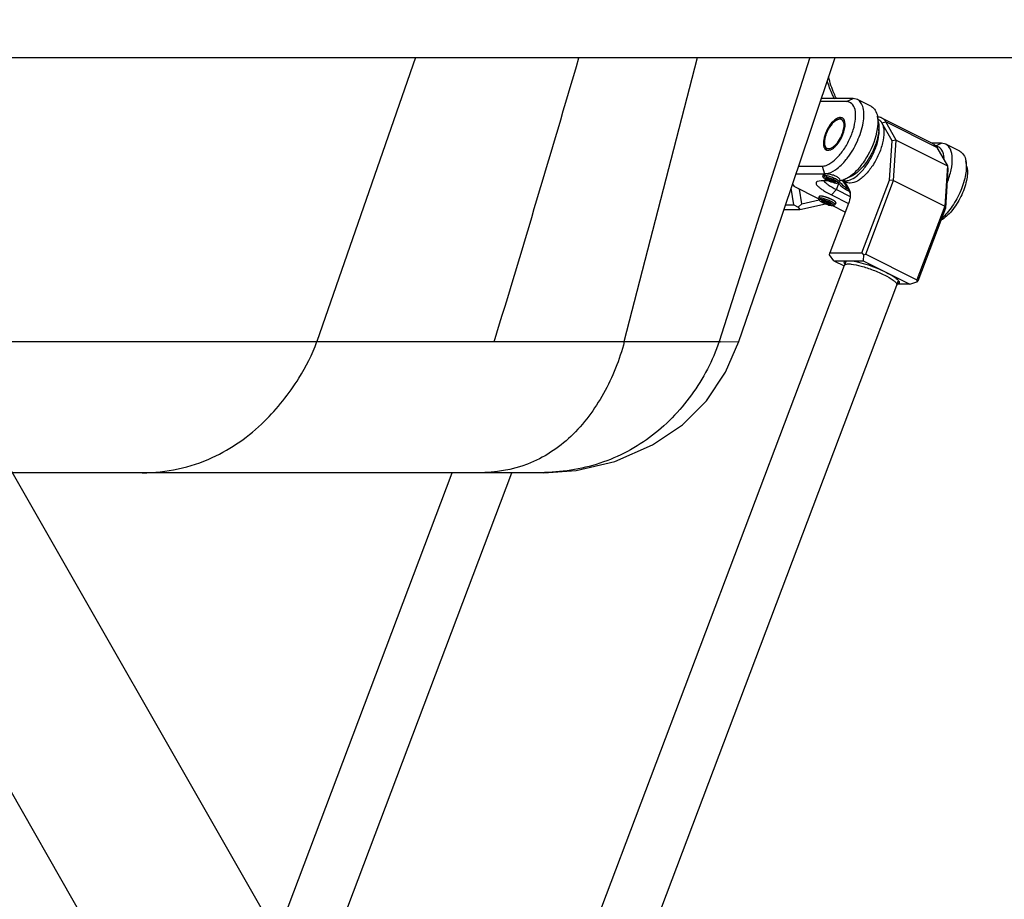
# Model space of a CAD drawing. Header units: millimetres. Extents: x 0 to 2550, y 0 to 1188.
# Tile 22 of 221: x 140 to 157, y 316 to 331. Entities that reach past the tile are written whole.
import ezdxf

# ---------------------------------------------------------------- set-up
doc = ezdxf.new("R2010")
doc.units = ezdxf.units.MM
doc.header["$LTSCALE"] = 46.255
for name, color, linetype in [('2ND_ARM_V2_PITCH_ABL388', 7, 'CONTINUOUS'), ('A2200203_ABL445', 7, 'CONTINUOUS'), ('A2300202#AF1_ABL375', 7, 'CONTINUOUS'), ('A2300202#AF4_ABL436', 7, 'CONTINUOUS'), ('DR1SM11A1001_ABL352', 7, 'CONTINUOUS'), ('DR1SM11P1003_PBL353', 7, 'CONTINUOUS'), ('FWSRM-D10-V4-E2-T2_5_PBL836', 7, 'CONTINUOUS'), ('M2000901_PBL452', 7, 'CONTINUOUS'), ('M2200202_PBL446', 7, 'CONTINUOUS'), ('M2300101_PBL390', 7, 'CONTINUOUS'), ('M2300202_PBL376', 7, 'CONTINUOUS'), ('M2300301_PBL459', 7, 'CONTINUOUS'), ('M2300301_PBL472', 7, 'CONTINUOUS'), ('M2300602_PBL389', 7, 'CONTINUOUS'), ('SSHH-ST-M3-5_203_PBL391', 7, 'CONTINUOUS'), ('SSHH-ST-M3-5_203_PBL392', 7, 'CONTINUOUS'), ('WFM_0608_06_2_PBL485', 7, 'CONTINUOUS'), ('WFM_0608_06_2_PBL486', 7, 'CONTINUOUS'), ('왼쪽_14_VBL344', 7, 'CONTINUOUS')]:
    doc.layers.add(name, color=color, linetype=linetype)

# ---------------------------------------------------------------- blocks, each defined once
blk = doc.blocks.new('DR1SM11P1003_PBL353', base_point=(133.801, 297.481))
at = {"layer": 'DR1SM11P1003_PBL353', "color": 7}
for p, q in [((172.157, 267.758), (135.775, 331.426)), ((136.145, 330.779), (158.687, 330.779)), ((133.801, 329.398), (172.621, 261.464))]:
    blk.add_line(p, q, dxfattribs=at)
blk = doc.blocks.new('DR1SM11A1001_ABL352', base_point=(133.801, 297.981))
at = {"layer": 'DR1SM11P1003_PBL353'}
blk.add_blockref('DR1SM11P1003_PBL353', (133.801, 297.481), dxfattribs=at)
blk = doc.blocks.new('M2300202_PBL376', base_point=(155.131, 328.34))
at = {"layer": 'M2300202_PBL376', "color": 7}
for p, q in [((154.961, 329.72), (154.961, 329.72)), ((154.961, 329.72), (154.961, 329.72)), ((155.888, 329.309), (155.015, 329.749)), ((155.258, 329.371), (155.08, 329.685)), ((155.187, 329.358), (155.013, 329.665)), ((155.145, 328.691), (155.187, 329.358)), ((155.258, 329.371), (155.187, 329.358)), ((155.214, 328.684), (155.258, 329.371)), ((155.258, 329.371), (156.131, 328.931)), ((155.953, 329.245), (156.131, 328.931)), ((156.131, 328.931), (156.087, 328.244)), ((156.139, 328.878), (156.097, 328.211)), ((156.131, 328.931), (156.139, 328.878)), ((154.376, 328.671), (154.458, 328.527)), ((154.674, 327.447), (155.145, 328.691)), ((154.739, 327.427), (155.214, 328.684)), ((155.214, 328.684), (155.145, 328.691)), ((155.214, 328.684), (156.087, 328.244)), ((154.365, 328.653), (154.47, 328.468)), ((154.458, 328.527), (154.472, 328.487)), ((154.443, 328.289), (154.124, 327.447)), ((156.087, 328.244), (155.612, 326.987)), ((156.097, 328.211), (155.627, 326.967)), ((156.087, 328.244), (156.097, 328.211)), ((154.123, 327.414), (154.124, 327.447)), ((154.194, 327.316), (154.123, 327.414)), ((154.124, 327.447), (154.674, 327.447)), ((154.674, 327.447), (154.698, 327.414)), ((154.698, 327.414), (154.694, 327.315)), ((154.698, 327.414), (154.739, 327.427)), ((154.739, 327.427), (155.612, 326.987)), ((154.194, 327.316), (154.694, 327.315)), ((154.194, 327.316), (154.372, 327.226)), ((154.39, 327.308), (154.396, 327.31)), ((154.396, 327.31), (154.402, 327.312)), ((154.402, 327.312), (154.412, 327.313)), ((154.694, 327.315), (155.488, 326.915)), ((155.488, 326.915), (155.273, 326.915)), ((155.293, 326.981), (155.298, 326.975)), ((155.488, 326.915), (155.611, 326.954)), ((155.612, 326.987), (155.611, 326.954)), ((155.611, 326.954), (155.627, 326.967))]:
    blk.add_line(p, q, dxfattribs=at)
at = {"layer": 'M2300202_PBL376', "color": 2}
for p, q in [((155.013, 329.665), (155.08, 329.685)), ((155.953, 329.245), (155.08, 329.685)), ((154.359, 328.68), (154.365, 328.653)), ((154.458, 328.527), (154.47, 328.468))]:
    blk.add_line(p, q, dxfattribs=at)
at = {"layer": 'M2300202_PBL376', "color": 7}
for centre, radius, start, end in [((154.896, 329.612), 0.126, 59.0529, 63.0302), ((154.851, 329.573), 0.186, 29.5235, 30.9656), ((154.599, 328.78), 0.266, 199.6919, 202.2698), ((154.474, 327.324), 0.112, 216.3466, 217.5655), ((154.422, 327.293), 0.0257, 132.2021, 135.3035), ((155.21, 326.909), 0.11, 36.339, 36.8548), ((155.272, 326.971), 0.0258, 2.3315, 7.9213)]:
    blk.add_arc(centre, radius, start, end, dxfattribs=at)
for points, knots in [([(155.015, 329.749), (154.998, 329.758), (154.973, 329.764), (154.947, 329.765), (154.94, 329.764)], [0, 0, 0, 0, 0.737424, 1, 1, 1, 1]), ([(155.01, 329.669), (155.007, 329.674), (154.994, 329.694), (154.976, 329.711), (154.961, 329.72)], [0, 0, 0, 0, 0.264103, 1, 1, 1, 1]), ([(155.08, 329.685), (155.076, 329.692), (155.059, 329.718), (155.035, 329.739), (155.015, 329.749)], [0, 0, 0, 0, 0.266777, 1, 1, 1, 1]), ([(155.888, 329.309), (155.895, 329.306), (155.921, 329.29), (155.942, 329.265), (155.953, 329.245)], [0, 0, 0, 0, 0.239846, 1, 1, 1, 1]), ([(154.475, 328.46), (154.475, 328.447), (154.474, 328.389), (154.459, 328.332), (154.443, 328.289)], [0, 0, 0, 0, 0.219558, 1, 1, 1, 1]), ([(154.384, 327.257), (154.377, 327.266), (154.364, 327.287), (154.382, 327.304), (154.39, 327.308)], [0, 0, 0, 0, 0.549501, 1, 1, 1, 1]), ([(154.444, 327.315), (154.486, 327.315), (154.586, 327.3), (154.805, 327.241), (154.977, 327.173), (155.091, 327.115)], [0, 0, 0, 0, 0.186328, 0.440036, 1, 1, 1, 1]), ([(155.091, 327.115), (155.134, 327.094), (155.205, 327.054), (155.271, 327.006), (155.293, 326.981)], [0, 0, 0, 0, 0.596965, 1, 1, 1, 1]), ([(155.306, 326.961), (155.31, 326.953), (155.312, 326.929), (155.288, 326.921), (155.278, 326.919)], [0, 0, 0, 0, 0.452015, 1, 1, 1, 1]), ([(155.298, 326.972), (155.298, 326.971), (155.298, 326.968), (155.297, 326.965), (155.297, 326.964)], [0, 0, 0, 0, 0.510175, 1, 1, 1, 1])]:
    blk.add_open_spline(points, degree=3, knots=knots, dxfattribs=at)
for points in [[(154.352, 328.679), (154.356, 328.67), (154.36, 328.661), (154.365, 328.653)], [(154.47, 328.468), (154.471, 328.465), (154.473, 328.462), (154.474, 328.46)], [(154.472, 328.487), (154.473, 328.478), (154.474, 328.469), (154.475, 328.46)], [(154.398, 327.292), (154.397, 327.296), (154.397, 327.3), (154.399, 327.304)], [(154.399, 327.304), (154.4, 327.306), (154.402, 327.309), (154.404, 327.311)], [(154.412, 327.313), (154.423, 327.315), (154.433, 327.315), (154.444, 327.315)], [(155.297, 326.964), (155.296, 326.961), (155.293, 326.958), (155.291, 326.956)], [(155.298, 326.974), (155.301, 326.97), (155.304, 326.966), (155.306, 326.961)]]:
    blk.add_open_spline(points, degree=3, dxfattribs=at)
blk = doc.blocks.new('M2300301_PBL472', base_point=(148.615, 310.661))
at = {"layer": 'M2300301_PBL472', "color": 7}
for p, q in [((147.923, 310.167), (154.378, 327.238)), ((154.38, 327.241), (154.407, 327.31)), ((148.536, 309.094), (155.269, 326.901)), ((155.269, 326.906), (155.296, 326.976))]:
    blk.add_line(p, q, dxfattribs=at)
blk.add_arc((154.396, 327.231), 0.0193, 148.8737, 159.2645, dxfattribs=at)
for points in [[(154.379, 327.241), (154.382, 327.245), (154.386, 327.249), (154.39, 327.251)], [(155.27, 326.915), (155.27, 326.912), (155.271, 326.909), (155.27, 326.905)]]:
    blk.add_open_spline(points, degree=3, dxfattribs=at)
for points, knots in [([(154.39, 327.251), (154.402, 327.257), (154.435, 327.262), (154.525, 327.257), (154.673, 327.223), (154.865, 327.159), (154.998, 327.102), (155.062, 327.07)], [0, 0, 0, 0, 0.054726, 0.139099, 0.385544, 0.693862, 1, 1, 1, 1]), ([(155.062, 327.07), (155.112, 327.044), (155.179, 327.007), (155.246, 326.952), (155.266, 326.927), (155.27, 326.915)], [0, 0, 0, 0, 0.646408, 0.86282, 1, 1, 1, 1]), ([(155.27, 326.905), (155.27, 326.905), (155.27, 326.903), (155.27, 326.902), (155.269, 326.901)], [0, 0, 0, 0, 0.502932, 1, 1, 1, 1])]:
    blk.add_open_spline(points, degree=3, knots=knots, dxfattribs=at)
blk = doc.blocks.new('WFM_0608_06_2_PBL485', base_point=(154.693, 329.183))
at = {"layer": 'WFM_0608_06_2_PBL485', "color": 7}
for p, q in [((154.946, 329.728), (154.953, 329.724)), ((154.338, 328.691), (154.413, 328.653))]:
    blk.add_line(p, q, dxfattribs=at)
for centre, radius, start, end in [((154.261, 329.549), 0.708, 353.6919, 355.8518), ((154.148, 329.308), 0.7, 310.6537, 312.2589)]:
    blk.add_arc(centre, radius, start, end, dxfattribs=at)
for points, knots in [([(154.953, 329.724), (154.968, 329.717), (154.997, 329.694), (155.026, 329.643), (155.044, 329.579), (155.052, 329.471), (155.029, 329.314), (154.962, 329.122), (154.861, 328.937), (154.756, 328.803), (154.665, 328.719), (154.584, 328.664), (154.517, 328.639), (154.475, 328.639)], [0, 0, 0, 0, 0.037502, 0.079189, 0.127736, 0.184149, 0.318747, 0.473794, 0.634013, 0.782941, 0.848767, 0.907109, 1, 1, 1, 1]), ([(154.967, 329.498), (154.968, 329.51), (154.97, 329.556), (154.966, 329.603), (154.959, 329.635)], [0, 0, 0, 0, 0.2725, 1, 1, 1, 1]), ([(154.618, 328.79), (154.664, 328.831), (154.749, 328.93), (154.852, 329.099), (154.928, 329.282), (154.958, 329.409), (154.964, 329.471)], [0, 0, 0, 0, 0.237331, 0.499034, 0.761246, 1, 1, 1, 1]), ([(154.338, 328.69), (154.343, 328.689), (154.361, 328.682), (154.381, 328.679), (154.395, 328.679)], [0, 0, 0, 0, 0.243475, 1, 1, 1, 1]), ([(154.395, 328.679), (154.43, 328.679), (154.507, 328.703), (154.57, 328.748), (154.604, 328.777)], [0, 0, 0, 0, 0.437915, 1, 1, 1, 1]), ([(154.475, 328.639), (154.469, 328.639), (154.448, 328.64), (154.427, 328.646), (154.413, 328.653)], [0, 0, 0, 0, 0.260533, 1, 1, 1, 1])]:
    blk.add_open_spline(points, degree=3, knots=knots, dxfattribs=at)
blk = doc.blocks.new('WFM_0608_06_2_PBL486', base_point=(155.978, 329.208))
at = {"layer": 'WFM_0608_06_2_PBL486', "color": 7}
blk.add_line((155.985, 329.204), (155.972, 329.211), dxfattribs=at)
blk = doc.blocks.new('A2300202#AF1_ABL375', base_point=(148.324, 310.611))
at = {"layer": 'M2300202_PBL376'}
blk.add_blockref('M2300202_PBL376', (155.131, 328.34), dxfattribs=at)
at = {"layer": 'M2300301_PBL472'}
blk.add_blockref('M2300301_PBL472', (148.615, 310.661), dxfattribs=at)
at = {"layer": 'WFM_0608_06_2_PBL485'}
blk.add_blockref('WFM_0608_06_2_PBL485', (154.693, 329.183), dxfattribs=at)
at = {"layer": 'WFM_0608_06_2_PBL486'}
blk.add_blockref('WFM_0608_06_2_PBL486', (155.978, 329.208), dxfattribs=at)
blk = doc.blocks.new('M2300602_PBL389', base_point=(154.202, 329.473))
at = {"layer": 'M2300602_PBL389', "color": 7}
for p, q in [((154.25, 329.718), (154.279, 329.732)), ((154.037, 329.297), (154.043, 329.266))]:
    blk.add_line(p, q, dxfattribs=at)
for centre, radius, start, end in [((154.301, 329.625), 0.106, 101.8076, 106.1143), ((154.13, 329.306), 0.0921, 205.3494, 209.4873)]:
    blk.add_arc(centre, radius, start, end, dxfattribs=at)
for points, knots in [([(154.25, 329.718), (154.208, 329.698), (154.134, 329.622), (154.084, 329.531), (154.064, 329.479)], [0, 0, 0, 0, 0.449022, 1, 1, 1, 1]), ([(154.34, 329.746), (154.336, 329.746), (154.314, 329.747), (154.293, 329.74), (154.279, 329.732)], [0, 0, 0, 0, 0.22364, 1, 1, 1, 1]), ([(154.339, 329.479), (154.352, 329.512), (154.369, 329.575), (154.372, 329.659), (154.341, 329.727), (154.297, 329.733), (154.279, 329.729)], [0, 0, 0, 0, 0.348128, 0.625449, 0.821699, 1, 1, 1, 1]), ([(154.064, 329.479), (154.058, 329.462), (154.039, 329.404), (154.029, 329.341), (154.037, 329.297)], [0, 0, 0, 0, 0.286168, 1, 1, 1, 1]), ([(154.05, 329.26), (154.056, 329.25), (154.072, 329.232), (154.109, 329.224), (154.149, 329.235), (154.21, 329.273), (154.281, 329.355), (154.322, 329.434), (154.339, 329.479)], [0, 0, 0, 0, 0.081245, 0.159945, 0.253469, 0.370005, 0.665314, 1, 1, 1, 1]), ([(154.043, 329.266), (154.044, 329.26), (154.049, 329.24), (154.058, 329.22), (154.068, 329.209)], [0, 0, 0, 0, 0.280875, 1, 1, 1, 1])]:
    blk.add_open_spline(points, degree=3, knots=knots, dxfattribs=at)
for points in [[(154.271, 329.727), (154.264, 329.725), (154.257, 329.722), (154.25, 329.718)], [(154.352, 329.743), (154.348, 329.744), (154.344, 329.745), (154.34, 329.746)], [(154.037, 329.297), (154.039, 329.287), (154.043, 329.276), (154.047, 329.266)], [(154.068, 329.209), (154.071, 329.206), (154.075, 329.203), (154.078, 329.201)]]:
    blk.add_open_spline(points, degree=3, dxfattribs=at)
blk = doc.blocks.new('M2300101_PBL390', base_point=(154.981, 329.043))
at = {"layer": 'M2300101_PBL390', "color": 7}
for p, q in [((154.409, 330.029), (153.966, 330.029)), ((154.523, 330.08), (153.983, 330.08)), ((154.596, 330.064), (154.523, 330.08)), ((154.834, 329.944), (154.596, 330.064)), ((154.339, 329.751), (154.307, 329.758)), ((154.956, 329.674), (154.937, 329.78)), ((156.031, 329.32), (155.866, 329.32)), ((156.104, 329.304), (156.031, 329.32)), ((156.342, 329.184), (156.104, 329.304)), ((156.464, 328.914), (156.445, 329.02)), ((153.595, 328.929), (153.994, 328.929)), ((153.551, 328.797), (154.038, 328.797)), ((153.977, 328.677), (153.912, 328.668)), ((154.106, 328.677), (153.977, 328.677)), ((154.494, 328.756), (154.397, 328.709)), ((153.49, 328.619), (153.518, 328.581)), ((153.935, 328.371), (153.518, 328.581)), ((154.237, 328.529), (154.472, 328.411)), ((154.153, 328.437), (154.443, 328.291)), ((154.387, 328.143), (154.164, 328.255))]:
    blk.add_line(p, q, dxfattribs=at)
at = {"layer": 'M2300101_PBL390', "color": 2}
for p, q in [((154.409, 330.029), (154.523, 330.08)), ((155.927, 329.273), (156.031, 329.32)), ((153.994, 328.929), (154.038, 328.797)), ((154.237, 328.529), (154.153, 328.437)), ((154.237, 328.529), (154.277, 328.634))]:
    blk.add_line(p, q, dxfattribs=at)
at = {"layer": 'M2300101_PBL390', "color": 7}
for centre, radius, start, end in [((154.31, 329.693), 0.065, 52.4825, 63.2735), ((154.308, 329.691), 0.0669, 50.0483, 52.4897), ((154.306, 329.689), 0.0707, 43.1227, 49.9988), ((154.267, 329.598), 0.697, 353.7893, 356.371), ((154.319, 329.594), 0.645, 356.3954, 357.1447), ((154.634, 329.258), 0.625, 158.7303, 159.2945), ((154.095, 329.271), 0.072, 256.7128, 265.0801), ((154.096, 329.278), 0.0786, 265.05, 270.0326), ((153.464, 329.803), 1.211, 320.8937, 321.1093), ((153.448, 329.816), 1.232, 321.1108, 321.8748), ((153.428, 329.831), 1.257, 321.8737, 322.3385), ((155.575, 329.033), 0.499, 0.5505, 4.6489), ((154.038, 328.996), 0.199, 270.0412, 274.5704), ((154.275, 328.894), 0.217, 275.4406, 276.2726), ((154.08, 329.297), 0.67, 307.0872, 307.2602), ((154.557, 328.868), 0.365, 217.5714, 217.9975), ((154.556, 328.868), 0.364, 217.9972, 219.9343)]:
    blk.add_arc(centre, radius, start, end, dxfattribs=at)
for points, knots in [([(154.076, 328.947), (154.124, 328.966), (154.22, 329.034), (154.343, 329.173), (154.451, 329.349), (154.529, 329.54), (154.569, 329.724), (154.568, 329.879), (154.517, 330), (154.442, 330.029), (154.409, 330.029)], [0, 0, 0, 0, 0.115482, 0.25896, 0.418551, 0.578409, 0.722625, 0.839113, 0.925547, 1, 1, 1, 1]), ([(154.423, 329.063), (154.492, 329.152), (154.604, 329.345), (154.69, 329.602), (154.711, 329.796), (154.7, 329.915), (154.665, 330.009), (154.62, 330.052), (154.596, 330.064)], [0, 0, 0, 0, 0.307489, 0.603853, 0.731336, 0.838889, 0.92634, 1, 1, 1, 1]), ([(154.834, 329.944), (154.861, 329.93), (154.91, 329.88), (154.93, 329.816), (154.937, 329.78)], [0, 0, 0, 0, 0.450711, 1, 1, 1, 1]), ([(154.239, 329.736), (154.198, 329.711), (154.123, 329.632), (154.072, 329.538), (154.051, 329.484)], [0, 0, 0, 0, 0.457228, 1, 1, 1, 1]), ([(154.096, 329.199), (154.116, 329.199), (154.161, 329.215), (154.249, 329.286), (154.338, 329.421), (154.394, 329.582), (154.387, 329.705), (154.358, 329.737)], [0, 0, 0, 0, 0.090615, 0.209963, 0.509316, 0.803672, 1, 1, 1, 1]), ([(154.937, 329.78), (154.94, 329.764), (154.949, 329.692), (154.944, 329.619), (154.935, 329.564)], [0, 0, 0, 0, 0.223799, 1, 1, 1, 1]), ([(154.935, 329.564), (154.911, 329.406), (154.822, 329.176), (154.649, 328.917), (154.542, 328.807), (154.486, 328.764)], [0, 0, 0, 0, 0.512981, 0.772685, 1, 1, 1, 1]), ([(154.959, 329.522), (154.952, 329.449), (154.914, 329.299), (154.816, 329.088), (154.688, 328.906), (154.582, 328.808), (154.527, 328.774)], [0, 0, 0, 0, 0.248106, 0.51989, 0.780964, 1, 1, 1, 1]), ([(154.956, 329.674), (154.958, 329.665), (154.963, 329.628), (154.964, 329.591), (154.963, 329.562)], [0, 0, 0, 0, 0.231941, 1, 1, 1, 1]), ([(154.049, 329.479), (154.034, 329.438), (154.014, 329.364), (154.015, 329.284), (154.026, 329.253)], [0, 0, 0, 0, 0.56748, 1, 1, 1, 1]), ([(154.026, 329.253), (154.028, 329.247), (154.037, 329.229), (154.051, 329.213), (154.064, 329.206)], [0, 0, 0, 0, 0.27839, 1, 1, 1, 1]), ([(156.073, 329.073), (156.069, 329.117), (156.055, 329.196), (155.991, 329.253), (155.959, 329.263)], [0, 0, 0, 0, 0.564717, 1, 1, 1, 1]), ([(156.127, 328.647), (156.155, 328.718), (156.199, 328.856), (156.222, 329.05), (156.2, 329.209), (156.139, 329.286), (156.104, 329.304)], [0, 0, 0, 0, 0.329052, 0.612439, 0.832894, 1, 1, 1, 1]), ([(156.342, 329.184), (156.369, 329.17), (156.418, 329.12), (156.438, 329.056), (156.445, 329.02)], [0, 0, 0, 0, 0.450711, 1, 1, 1, 1]), ([(154.054, 328.798), (154.115, 328.803), (154.251, 328.871), (154.351, 328.974), (154.403, 329.039)], [0, 0, 0, 0, 0.424147, 1, 1, 1, 1]), ([(156.445, 329.02), (156.459, 328.943), (156.447, 328.766), (156.365, 328.502), (156.226, 328.246), (156.101, 328.096), (156.033, 328.036)], [0, 0, 0, 0, 0.211853, 0.473878, 0.750193, 1, 1, 1, 1]), ([(153.994, 328.929), (154, 328.929), (154.029, 328.93), (154.056, 328.938), (154.076, 328.947)], [0, 0, 0, 0, 0.230843, 1, 1, 1, 1]), ([(156.464, 328.914), (156.479, 328.838), (156.461, 328.659), (156.368, 328.403), (156.221, 328.17), (156.09, 328.044), (156.02, 328.005)], [0, 0, 0, 0, 0.220856, 0.495034, 0.772013, 1, 1, 1, 1]), ([(154.025, 328.678), (154.032, 328.666), (154.055, 328.642), (154.124, 328.589), (154.189, 328.553), (154.237, 328.529)], [0, 0, 0, 0, 0.156124, 0.379231, 1, 1, 1, 1]), ([(154.397, 328.709), (154.388, 328.705), (154.357, 328.691), (154.324, 328.681), (154.299, 328.678)], [0, 0, 0, 0, 0.271099, 1, 1, 1, 1]), ([(154.484, 328.763), (154.477, 328.758), (154.449, 328.737), (154.419, 328.72), (154.397, 328.709)], [0, 0, 0, 0, 0.265007, 1, 1, 1, 1]), ([(153.912, 328.668), (153.905, 328.665), (153.892, 328.657), (153.888, 328.632), (153.903, 328.606), (153.929, 328.578), (153.968, 328.546), (154.043, 328.495), (154.107, 328.46), (154.153, 328.437)], [0, 0, 0, 0, 0.060164, 0.112308, 0.183513, 0.285682, 0.420745, 0.587223, 1, 1, 1, 1]), ([(154.277, 328.634), (154.289, 328.62), (154.337, 328.569), (154.396, 328.528), (154.444, 328.507)], [0, 0, 0, 0, 0.256425, 1, 1, 1, 1])]:
    blk.add_open_spline(points, degree=3, knots=knots, dxfattribs=at)
for points in [[(154.275, 329.753), (154.263, 329.749), (154.251, 329.743), (154.239, 329.736)], [(154.307, 329.758), (154.296, 329.758), (154.285, 329.756), (154.275, 329.753)], [(154.064, 329.206), (154.069, 329.204), (154.074, 329.202), (154.079, 329.201)], [(155.959, 329.263), (155.951, 329.265), (155.944, 329.266), (155.936, 329.267)], [(154.527, 328.774), (154.516, 328.767), (154.505, 328.761), (154.494, 328.756)]]:
    blk.add_open_spline(points, degree=3, dxfattribs=at)
at = {"layer": 'M2300101_PBL390', "color": 134}
for points, knots in [([(154.038, 328.797), (154.037, 328.797), (154.035, 328.797), (154.033, 328.797), (154.032, 328.797), (154.03, 328.797), (154.029, 328.796), (154.028, 328.796), (154.027, 328.796), (154.026, 328.796), (154.025, 328.796), (154.024, 328.795), (154.023, 328.795), (154.023, 328.795), (154.022, 328.794), (154.021, 328.794), (154.02, 328.794), (154.02, 328.793), (154.019, 328.793), (154.018, 328.792), (154.018, 328.791), (154.018, 328.791), (154.017, 328.79)], [0, 0, 0, 0, 0.125, 0.15625, 0.1875, 0.25, 0.3125, 0.34375, 0.375, 0.4375, 0.46875, 0.5, 0.53125, 0.5625, 0.625, 0.65625, 0.6875, 0.75, 0.8125, 0.84375, 0.875, 1, 1, 1, 1]), ([(154.299, 328.687), (154.3, 328.69), (154.3, 328.698), (154.292, 328.712), (154.277, 328.728), (154.253, 328.744), (154.225, 328.759), (154.19, 328.772), (154.155, 328.782), (154.12, 328.789), (154.088, 328.794), (154.058, 328.797), (154.044, 328.797), (154.038, 328.797)], [0, 0, 0, 0, 0.08821, 0.179389, 0.270568, 0.361747, 0.452926, 0.544105, 0.635284, 0.726463, 0.817642, 0.908821, 1, 1, 1, 1]), ([(153.967, 328.417), (153.966, 328.417), (153.964, 328.417), (153.962, 328.417), (153.961, 328.417), (153.959, 328.417), (153.958, 328.416), (153.957, 328.416), (153.956, 328.416), (153.955, 328.416), (153.954, 328.416), (153.953, 328.415), (153.952, 328.415), (153.952, 328.415), (153.951, 328.414), (153.95, 328.414), (153.949, 328.414), (153.949, 328.413), (153.948, 328.413), (153.947, 328.412), (153.947, 328.411), (153.947, 328.411), (153.946, 328.41)], [0, 0, 0, 0, 0.125, 0.15625, 0.1875, 0.25, 0.3125, 0.34375, 0.375, 0.4375, 0.46875, 0.5, 0.53125, 0.5625, 0.625, 0.65625, 0.6875, 0.75, 0.8125, 0.84375, 0.875, 1, 1, 1, 1]), ([(154.227, 328.304), (154.227, 328.305), (154.227, 328.306), (154.226, 328.308), (154.226, 328.309), (154.226, 328.31), (154.226, 328.311), (154.226, 328.311), (154.225, 328.312), (154.224, 328.313), (154.223, 328.315), (154.222, 328.316), (154.221, 328.318), (154.22, 328.319), (154.22, 328.319), (154.219, 328.32), (154.219, 328.32), (154.219, 328.32), (154.218, 328.321), (154.216, 328.322), (154.214, 328.324), (154.212, 328.326), (154.21, 328.328), (154.208, 328.329), (154.208, 328.33), (154.206, 328.331), (154.205, 328.331), (154.203, 328.333), (154.2, 328.335), (154.196, 328.337), (154.193, 328.339), (154.191, 328.341), (154.19, 328.341), (154.189, 328.342), (154.187, 328.343), (154.184, 328.345), (154.18, 328.347), (154.176, 328.349), (154.172, 328.351), (154.17, 328.353), (154.167, 328.354), (154.165, 328.355), (154.16, 328.358), (154.154, 328.361), (154.148, 328.364), (154.144, 328.365), (154.141, 328.367), (154.136, 328.369), (154.131, 328.371), (154.125, 328.374), (154.118, 328.377), (154.108, 328.381), (154.098, 328.385), (154.092, 328.387), (154.088, 328.389), (154.082, 328.391), (154.075, 328.393), (154.068, 328.396), (154.06, 328.398), (154.052, 328.4), (154.045, 328.403), (154.04, 328.404), (154.036, 328.405), (154.034, 328.406), (154.032, 328.406), (154.031, 328.407), (154.028, 328.407), (154.023, 328.408), (154.018, 328.41), (154.014, 328.411), (154.011, 328.411), (154.007, 328.412), (154.004, 328.413), (153.999, 328.414), (153.995, 328.414), (153.991, 328.415), (153.988, 328.415), (153.987, 328.416), (153.985, 328.416), (153.984, 328.416), (153.981, 328.416), (153.978, 328.416), (153.973, 328.417), (153.97, 328.417), (153.967, 328.417)], [0, 0, 0, 0, 0.03125, 0.046875, 0.0625, 0.070312, 0.078125, 0.082031, 0.085938, 0.09375, 0.109375, 0.125, 0.140625, 0.148438, 0.152344, 0.154297, 0.15625, 0.160156, 0.164062, 0.171875, 0.1875, 0.203125, 0.21875, 0.226562, 0.230469, 0.234375, 0.242188, 0.25, 0.265625, 0.28125, 0.296875, 0.304688, 0.308594, 0.3125, 0.320312, 0.328125, 0.34375, 0.359375, 0.375, 0.382812, 0.390625, 0.398438, 0.40625, 0.4375, 0.453125, 0.460938, 0.46875, 0.484375, 0.5, 0.515625, 0.53125, 0.5625, 0.59375, 0.609375, 0.617188, 0.625, 0.65625, 0.671875, 0.6875, 0.71875, 0.734375, 0.75, 0.757812, 0.765625, 0.769531, 0.773438, 0.78125, 0.796875, 0.8125, 0.828125, 0.835938, 0.84375, 0.859375, 0.875, 0.890625, 0.90625, 0.914062, 0.917969, 0.921875, 0.929688, 0.9375, 0.953125, 0.96875, 1, 1, 1, 1])]:
    blk.add_open_spline(points, degree=3, knots=knots, dxfattribs=at)
blk = doc.blocks.new('SSHH-ST-M3-5_203_PBL391', base_point=(154.153, 328.715))
at = {"layer": 'SSHH-ST-M3-5_203_PBL391', "color": 7}
for p, q in [((154.017, 328.79), (154.007, 328.763)), ((154.019, 328.731), (154.008, 328.756)), ((154.068, 328.709), (154.075, 328.726)), ((154.137, 328.674), (154.149, 328.706)), ((154.214, 328.673), (154.209, 328.657)), ((154.299, 328.687), (154.287, 328.657)), ((154.257, 328.641), (154.282, 328.652))]:
    blk.add_line(p, q, dxfattribs=at)
for centre, radius, start, end in [((154.287, 329.08), 0.432, 248.5666, 249.7178), ((154.018, 328.588), 0.147, 35.8515, 37.4144), ((154.17, 328.621), 0.0671, 49.5921, 51.6588)]:
    blk.add_arc(centre, radius, start, end, dxfattribs=at)
for points, knots in [([(154.007, 328.763), (154.007, 328.762), (154.006, 328.76), (154.007, 328.757), (154.008, 328.756)], [0, 0, 0, 0, 0.221668, 1, 1, 1, 1]), ([(154.222, 328.71), (154.211, 328.715), (154.189, 328.725), (154.154, 328.739), (154.119, 328.751), (154.085, 328.761), (154.056, 328.767), (154.035, 328.77), (154.022, 328.77), (154.014, 328.768), (154.008, 328.765), (154.007, 328.763)], [0, 0, 0, 0, 0.158852, 0.327159, 0.494316, 0.649795, 0.783957, 0.888917, 0.928817, 0.960051, 1, 1, 1, 1]), ([(154.205, 328.691), (154.195, 328.696), (154.173, 328.706), (154.14, 328.719), (154.107, 328.73), (154.076, 328.738), (154.051, 328.743), (154.034, 328.744), (154.024, 328.742), (154.019, 328.74), (154.018, 328.735), (154.019, 328.733), (154.019, 328.731)], [0, 0, 0, 0, 0.170039, 0.349936, 0.525985, 0.684818, 0.814682, 0.906933, 0.937995, 0.960287, 0.978365, 1, 1, 1, 1]), ([(154.019, 328.731), (154.021, 328.728), (154.027, 328.722), (154.039, 328.712), (154.055, 328.702), (154.068, 328.695), (154.075, 328.691)], [0, 0, 0, 0, 0.149279, 0.370067, 0.657419, 1, 1, 1, 1]), ([(154.068, 328.709), (154.066, 328.71), (154.063, 328.713), (154.061, 328.716), (154.059, 328.719), (154.059, 328.722), (154.061, 328.724), (154.062, 328.725)], [0, 0, 0, 0, 0.383678, 0.530254, 0.648258, 0.819522, 1, 1, 1, 1]), ([(154.062, 328.725), (154.063, 328.725), (154.066, 328.726), (154.069, 328.726), (154.071, 328.726)], [0, 0, 0, 0, 0.197997, 1, 1, 1, 1]), ([(154.068, 328.709), (154.069, 328.71), (154.071, 328.716), (154.072, 328.722), (154.073, 328.726)], [0, 0, 0, 0, 0.306215, 1, 1, 1, 1]), ([(154.107, 328.702), (154.101, 328.705), (154.088, 328.709), (154.075, 328.709), (154.068, 328.709)], [0, 0, 0, 0, 0.502437, 1, 1, 1, 1]), ([(154.097, 328.691), (154.091, 328.694), (154.082, 328.699), (154.072, 328.706), (154.068, 328.709)], [0, 0, 0, 0, 0.556609, 1, 1, 1, 1]), ([(154.071, 328.726), (154.076, 328.726), (154.086, 328.725), (154.111, 328.72), (154.13, 328.714), (154.143, 328.709)], [0, 0, 0, 0, 0.183359, 0.421331, 1, 1, 1, 1]), ([(154.075, 328.691), (154.078, 328.69), (154.088, 328.685), (154.098, 328.68), (154.106, 328.677)], [0, 0, 0, 0, 0.240349, 1, 1, 1, 1]), ([(154.129, 328.677), (154.126, 328.678), (154.115, 328.683), (154.105, 328.687), (154.097, 328.691)], [0, 0, 0, 0, 0.259496, 1, 1, 1, 1]), ([(154.106, 328.677), (154.121, 328.67), (154.152, 328.659), (154.19, 328.648), (154.218, 328.642), (154.234, 328.639), (154.247, 328.639), (154.255, 328.64), (154.257, 328.641)], [0, 0, 0, 0, 0.323034, 0.623931, 0.752165, 0.859388, 0.942376, 1, 1, 1, 1]), ([(154.135, 328.677), (154.133, 328.68), (154.125, 328.689), (154.115, 328.698), (154.107, 328.702)], [0, 0, 0, 0, 0.256499, 1, 1, 1, 1]), ([(154.209, 328.657), (154.204, 328.657), (154.194, 328.658), (154.17, 328.663), (154.15, 328.669), (154.137, 328.674)], [0, 0, 0, 0, 0.183359, 0.421331, 1, 1, 1, 1]), ([(154.143, 328.709), (154.147, 328.707), (154.16, 328.702), (154.174, 328.696), (154.183, 328.691)], [0, 0, 0, 0, 0.258748, 1, 1, 1, 1]), ([(154.209, 328.657), (154.204, 328.662), (154.192, 328.672), (154.177, 328.676), (154.169, 328.677)], [0, 0, 0, 0, 0.495501, 1, 1, 1, 1]), ([(154.183, 328.691), (154.189, 328.688), (154.199, 328.683), (154.208, 328.677), (154.212, 328.674)], [0, 0, 0, 0, 0.556609, 1, 1, 1, 1]), ([(154.257, 328.641), (154.259, 328.642), (154.261, 328.643), (154.262, 328.646), (154.262, 328.65), (154.259, 328.655), (154.254, 328.661), (154.245, 328.668), (154.234, 328.675), (154.22, 328.683), (154.21, 328.689), (154.205, 328.691)], [0, 0, 0, 0, 0.060095, 0.085766, 0.113173, 0.184308, 0.286337, 0.421283, 0.587595, 0.78197, 1, 1, 1, 1]), ([(154.214, 328.672), (154.215, 328.672), (154.217, 328.669), (154.22, 328.667), (154.221, 328.665)], [0, 0, 0, 0, 0.30734, 1, 1, 1, 1]), ([(154.266, 328.684), (154.263, 328.686), (154.249, 328.695), (154.234, 328.704), (154.222, 328.71)], [0, 0, 0, 0, 0.21487, 1, 1, 1, 1]), ([(154.283, 328.669), (154.282, 328.67), (154.277, 328.675), (154.271, 328.68), (154.266, 328.684)], [0, 0, 0, 0, 0.205554, 1, 1, 1, 1]), ([(154.221, 328.665), (154.221, 328.664), (154.222, 328.661), (154.219, 328.658), (154.215, 328.657), (154.211, 328.657), (154.209, 328.657)], [0, 0, 0, 0, 0.198282, 0.375565, 0.630731, 1, 1, 1, 1]), ([(154.282, 328.652), (154.283, 328.652), (154.285, 328.653), (154.287, 328.655), (154.287, 328.657)], [0, 0, 0, 0, 0.293326, 1, 1, 1, 1]), ([(154.287, 328.657), (154.288, 328.657), (154.288, 328.66), (154.287, 328.664), (154.284, 328.667), (154.283, 328.669)], [0, 0, 0, 0, 0.190787, 0.535696, 1, 1, 1, 1])]:
    blk.add_open_spline(points, degree=3, knots=knots, dxfattribs=at)
for points in [[(154.155, 328.677), (154.149, 328.677), (154.143, 328.675), (154.137, 328.674)], [(154.169, 328.677), (154.165, 328.678), (154.16, 328.678), (154.155, 328.677)]]:
    blk.add_open_spline(points, degree=3, dxfattribs=at)
blk = doc.blocks.new('SSHH-ST-M3-5_203_PBL392', base_point=(154.08, 328.332))
at = {"layer": 'SSHH-ST-M3-5_203_PBL392', "color": 7}
for p, q in [((153.946, 328.41), (153.934, 328.378)), ((153.947, 328.347), (153.935, 328.371)), ((153.993, 328.341), (153.999, 328.341)), ((153.996, 328.324), (154.002, 328.341)), ((153.996, 328.324), (154, 328.338)), ((154, 328.338), (154.001, 328.341)), ((154.064, 328.289), (154.077, 328.322)), ((154.136, 328.272), (154.13, 328.272)), ((154.141, 328.288), (154.136, 328.272)), ((154.185, 328.257), (154.21, 328.267)), ((154.227, 328.304), (154.215, 328.272))]:
    blk.add_line(p, q, dxfattribs=at)
for centre, radius, start, end in [((154.098, 328.237), 0.0671, 49.5921, 51.6588), ((154.138, 328.217), 0.0985, 48.5544, 49.5954)]:
    blk.add_arc(centre, radius, start, end, dxfattribs=at)
for points, knots in [([(154.149, 328.325), (154.139, 328.33), (154.116, 328.341), (154.081, 328.355), (154.046, 328.367), (154.013, 328.376), (153.983, 328.383), (153.962, 328.385), (153.949, 328.385), (153.941, 328.384), (153.935, 328.381), (153.934, 328.378)], [0, 0, 0, 0, 0.158852, 0.327159, 0.494316, 0.649795, 0.783957, 0.888917, 0.928817, 0.960051, 1, 1, 1, 1]), ([(153.934, 328.378), (153.934, 328.378), (153.933, 328.375), (153.934, 328.373), (153.935, 328.371)], [0, 0, 0, 0, 0.221668, 1, 1, 1, 1]), ([(153.959, 328.358), (153.956, 328.358), (153.952, 328.358), (153.947, 328.355), (153.945, 328.351), (153.946, 328.348), (153.947, 328.347)], [0, 0, 0, 0, 0.344965, 0.588753, 0.777368, 1, 1, 1, 1]), ([(153.947, 328.347), (153.948, 328.344), (153.954, 328.337), (153.966, 328.328), (153.983, 328.317), (153.995, 328.31), (154.002, 328.307)], [0, 0, 0, 0, 0.149279, 0.370067, 0.657419, 1, 1, 1, 1]), ([(154.132, 328.307), (154.117, 328.314), (154.085, 328.329), (154.038, 328.345), (154, 328.355), (153.974, 328.359), (153.963, 328.359), (153.959, 328.358)], [0, 0, 0, 0, 0.282932, 0.574128, 0.826171, 0.924696, 1, 1, 1, 1]), ([(153.996, 328.324), (153.994, 328.326), (153.991, 328.328), (153.988, 328.332), (153.986, 328.334), (153.986, 328.338), (153.988, 328.339), (153.989, 328.34)], [0, 0, 0, 0, 0.383678, 0.530254, 0.648258, 0.819522, 1, 1, 1, 1]), ([(153.989, 328.34), (153.99, 328.34), (153.991, 328.341), (153.992, 328.341), (153.993, 328.341)], [0, 0, 0, 0, 0.220314, 1, 1, 1, 1]), ([(153.999, 328.341), (154.003, 328.341), (154.014, 328.34), (154.038, 328.335), (154.057, 328.329), (154.071, 328.324)], [0, 0, 0, 0, 0.183359, 0.421331, 1, 1, 1, 1]), ([(154.034, 328.317), (154.028, 328.32), (154.015, 328.324), (154.002, 328.324), (153.996, 328.324)], [0, 0, 0, 0, 0.502437, 1, 1, 1, 1]), ([(154.024, 328.307), (154.019, 328.309), (154.009, 328.315), (153.999, 328.321), (153.996, 328.324)], [0, 0, 0, 0, 0.556609, 1, 1, 1, 1]), ([(154.002, 328.307), (154.016, 328.3), (154.045, 328.287), (154.088, 328.272), (154.128, 328.26), (154.153, 328.256), (154.164, 328.255)], [0, 0, 0, 0, 0.267956, 0.547432, 0.802218, 1, 1, 1, 1]), ([(154.064, 328.289), (154.061, 328.291), (154.047, 328.296), (154.034, 328.302), (154.024, 328.307)], [0, 0, 0, 0, 0.258748, 1, 1, 1, 1]), ([(154.064, 328.289), (154.062, 328.292), (154.054, 328.303), (154.043, 328.313), (154.034, 328.317)], [0, 0, 0, 0, 0.256938, 1, 1, 1, 1]), ([(154.089, 328.293), (154.087, 328.293), (154.079, 328.293), (154.07, 328.291), (154.064, 328.289)], [0, 0, 0, 0, 0.24584, 1, 1, 1, 1]), ([(154.13, 328.272), (154.12, 328.273), (154.098, 328.278), (154.076, 328.285), (154.064, 328.289)], [0, 0, 0, 0, 0.441395, 1, 1, 1, 1]), ([(154.071, 328.324), (154.074, 328.323), (154.088, 328.317), (154.101, 328.312), (154.111, 328.307)], [0, 0, 0, 0, 0.258748, 1, 1, 1, 1]), ([(154.136, 328.272), (154.13, 328.278), (154.12, 328.287), (154.103, 328.292), (154.094, 328.293), (154.089, 328.293)], [0, 0, 0, 0, 0.491195, 0.741714, 1, 1, 1, 1]), ([(154.111, 328.307), (154.116, 328.304), (154.126, 328.299), (154.135, 328.292), (154.139, 328.289)], [0, 0, 0, 0, 0.556609, 1, 1, 1, 1]), ([(154.185, 328.257), (154.186, 328.257), (154.188, 328.259), (154.19, 328.262), (154.189, 328.265), (154.187, 328.27), (154.181, 328.276), (154.172, 328.283), (154.161, 328.291), (154.148, 328.299), (154.138, 328.304), (154.132, 328.307)], [0, 0, 0, 0, 0.060095, 0.085766, 0.113173, 0.184308, 0.286337, 0.421283, 0.587595, 0.78197, 1, 1, 1, 1]), ([(154.148, 328.28), (154.149, 328.279), (154.149, 328.277), (154.147, 328.273), (154.142, 328.272), (154.138, 328.272), (154.136, 328.272)], [0, 0, 0, 0, 0.198282, 0.375565, 0.630731, 1, 1, 1, 1]), ([(154.141, 328.288), (154.142, 328.287), (154.145, 328.285), (154.147, 328.282), (154.148, 328.28)], [0, 0, 0, 0, 0.30734, 1, 1, 1, 1]), ([(154.202, 328.292), (154.195, 328.298), (154.178, 328.31), (154.16, 328.32), (154.149, 328.325)], [0, 0, 0, 0, 0.434769, 1, 1, 1, 1]), ([(154.164, 328.255), (154.168, 328.255), (154.175, 328.255), (154.182, 328.256), (154.185, 328.257)], [0, 0, 0, 0, 0.586955, 1, 1, 1, 1]), ([(154.215, 328.272), (154.216, 328.275), (154.214, 328.28), (154.209, 328.286), (154.206, 328.289), (154.203, 328.291)], [0, 0, 0, 0, 0.365653, 0.644974, 1, 1, 1, 1]), ([(154.21, 328.267), (154.21, 328.268), (154.212, 328.269), (154.214, 328.27), (154.215, 328.272)], [0, 0, 0, 0, 0.293326, 1, 1, 1, 1])]:
    blk.add_open_spline(points, degree=3, knots=knots, dxfattribs=at)
blk = doc.blocks.new('FWSRM-D10-V4-E2-T2_5_PBL836', base_point=(154.357, 328.619))
at = {"layer": 'FWSRM-D10-V4-E2-T2_5_PBL836', "color": 7}
for centre, radius, start, end in [((154.676, 328.958), 0.439, 217.754, 224.3746), ((154.667, 328.949), 0.427, 224.4046, 225.1739), ((154.665, 328.947), 0.424, 225.1738, 226.0724)]:
    blk.add_arc(centre, radius, start, end, dxfattribs=at)
blk.add_open_spline([(154.29, 328.664), (154.299, 328.652), (154.338, 328.607), (154.385, 328.57), (154.423, 328.548)], degree=3, knots=[0, 0, 0, 0, 0.25581, 1, 1, 1, 1], dxfattribs=at)
blk = doc.blocks.new('2ND_ARM_V2_PITCH_ABL388', base_point=(154.981, 329.043))
at = {"layer": 'FWSRM-D10-V4-E2-T2_5_PBL836'}
blk.add_blockref('FWSRM-D10-V4-E2-T2_5_PBL836', (154.357, 328.619), dxfattribs=at)
at = {"layer": 'M2300101_PBL390'}
blk.add_blockref('M2300101_PBL390', (154.981, 329.043), dxfattribs=at)
at = {"layer": 'M2300602_PBL389'}
blk.add_blockref('M2300602_PBL389', (154.202, 329.473), dxfattribs=at)
at = {"layer": 'SSHH-ST-M3-5_203_PBL391'}
blk.add_blockref('SSHH-ST-M3-5_203_PBL391', (154.153, 328.715), dxfattribs=at)
at = {"layer": 'SSHH-ST-M3-5_203_PBL392'}
blk.add_blockref('SSHH-ST-M3-5_203_PBL392', (154.08, 328.332), dxfattribs=at)
blk = doc.blocks.new('M2300301_PBL459', base_point=(142.645, 308.855))
at = {"layer": 'M2300301_PBL459', "color": 7}
for p, q in [((144.703, 315.802), (147.689, 323.699)), ((145.316, 314.729), (148.707, 323.699))]:
    blk.add_line(p, q, dxfattribs=at)
blk = doc.blocks.new('A2300202#AF4_ABL436', base_point=(142.285, 308.498))
at = {"layer": 'M2300301_PBL459'}
blk.add_blockref('M2300301_PBL459', (142.645, 308.855), dxfattribs=at)
blk = doc.blocks.new('M2200202_PBL446', base_point=(153.793, 329.319))
at = {"layer": 'M2200202_PBL446', "color": 7}
for p, q in [((153.513, 328.269), (153.467, 328.55)), ((153.648, 328.288), (153.607, 328.536)), ((153.648, 328.288), (153.944, 328.353)), ((153.345, 328.19), (153.614, 328.19)), ((153.372, 328.269), (153.513, 328.269)), ((153.513, 328.269), (153.589, 328.229)), ((153.648, 328.288), (153.589, 328.229)), ((153.589, 328.229), (153.614, 328.19)), ((153.614, 328.19), (154.051, 328.285))]:
    blk.add_line(p, q, dxfattribs=at)
for points, knots in [([(154.209, 330.078), (154.196, 330.101), (154.145, 330.197), (154.106, 330.301), (154.084, 330.381)], [0, 0, 0, 0, 0.237565, 1, 1, 1, 1]), ([(154.241, 330.08), (154.226, 330.108), (154.169, 330.226), (154.128, 330.352), (154.105, 330.449)], [0, 0, 0, 0, 0.239664, 1, 1, 1, 1])]:
    blk.add_open_spline(points, degree=3, knots=knots, dxfattribs=at)
blk = doc.blocks.new('A2200203_ABL445', base_point=(153.793, 329.319))
at = {"layer": 'M2200202_PBL446'}
blk.add_blockref('M2200202_PBL446', (153.793, 329.319), dxfattribs=at)
blk = doc.blocks.new('M2000901_PBL452', base_point=(145.16, 329.599))
at = {"layer": 'M2000901_PBL452', "color": 2}
for p, q in [((147.06, 330.779), (145.38, 325.935)), ((150.621, 325.935), (151.868, 330.779)), ((153.787, 330.779), (152.237, 325.935)), ((139.621, 325.935), (152.237, 325.935)), ((152.262, 325.934), (152.581, 325.935))]:
    blk.add_line(p, q, dxfattribs=at)
at = {"layer": 'M2000901_PBL452', "color": 7}
blk.add_line((149.249, 323.699), (140.191, 323.699), dxfattribs=at)
for points in [[(152.576, 325.935), (153.193, 327.74), (153.796, 329.522), (154.218, 330.779)], [(149.249, 323.699), (149.802, 323.738), (150.463, 323.894), (151.105, 324.177), (151.612, 324.519), (152.021, 324.928), (152.349, 325.413), (152.576, 325.935)]]:
    blk.add_lwpolyline(points, dxfattribs=at)
at = {"layer": 'M2000901_PBL452', "color": 2}
for centre, radius, start, end in [((-331.553, 471.673), 501.597, 343.10918, 343.68651), ((152.266, 328.244), 2.309, 269.28, 269.8995)]:
    blk.add_arc(centre, radius, start, end, dxfattribs=at)
for points, knots in [([(142.405, 323.699), (142.812, 323.699), (143.591, 323.865), (144.486, 324.511), (145.05, 325.228), (145.305, 325.717), (145.38, 325.935)], [0, 0, 0, 0, 0.310034, 0.584213, 0.824187, 1, 1, 1, 1]), ([(150.621, 325.935), (150.542, 325.627), (150.306, 325.042), (149.761, 324.291), (149.005, 323.794), (148.423, 323.699), (148.14, 323.699)], [0, 0, 0, 0, 0.265151, 0.521019, 0.764324, 1, 1, 1, 1]), ([(152.237, 325.935), (152.133, 325.61), (151.803, 325.001), (151.089, 324.253), (150.16, 323.787), (149.476, 323.699), (149.136, 323.699)], [0, 0, 0, 0, 0.250619, 0.500838, 0.750235, 1, 1, 1, 1])]:
    blk.add_open_spline(points, degree=3, knots=knots, dxfattribs=at)
blk = doc.blocks.new('왼쪽_14_VBL344', base_point=(133.801, 301.981))
at = {"layer": '2ND_ARM_V2_PITCH_ABL388'}
blk.add_blockref('2ND_ARM_V2_PITCH_ABL388', (154.981, 329.043), dxfattribs=at)
at = {"layer": 'A2200203_ABL445'}
blk.add_blockref('A2200203_ABL445', (153.793, 329.319), dxfattribs=at)
at = {"layer": 'A2300202#AF1_ABL375'}
blk.add_blockref('A2300202#AF1_ABL375', (148.324, 310.611), dxfattribs=at)
at = {"layer": 'A2300202#AF4_ABL436'}
blk.add_blockref('A2300202#AF4_ABL436', (142.285, 308.498), dxfattribs=at)
at = {"layer": 'DR1SM11A1001_ABL352'}
blk.add_blockref('DR1SM11A1001_ABL352', (133.801, 297.981), dxfattribs=at)
at = {"layer": 'M2000901_PBL452'}
blk.add_blockref('M2000901_PBL452', (145.16, 329.599), dxfattribs=at)

msp = doc.modelspace()

# ---------------------------------------------------------------- block references
at = {"layer": '왼쪽_14_VBL344'}
msp.add_blockref('왼쪽_14_VBL344', (133.8015, 301.9813), dxfattribs=at)

doc.saveas('drawing.dxf')
